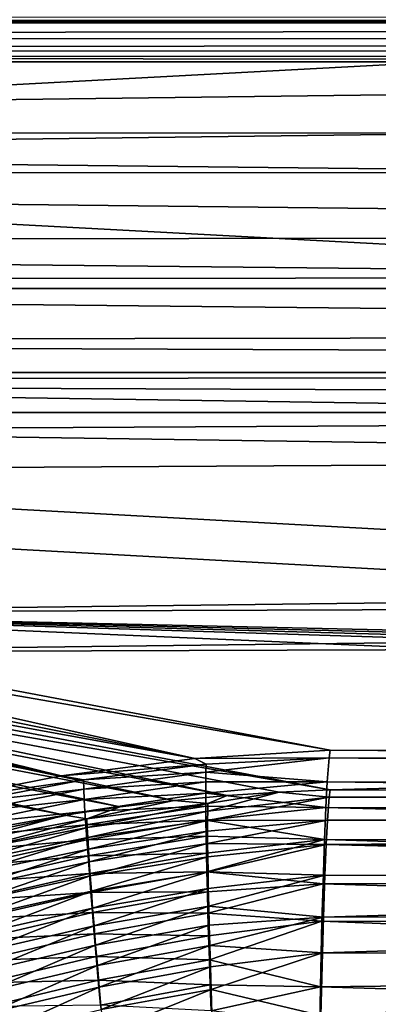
# Model space of a CAD drawing. Header units: metres. Extents: x -901 to 901, y -486 to 401.
# Tile 145 of 256: x -459 to -433, y 267 to 340. Entities that reach past the tile are written whole.
import ezdxf

# ---------------------------------------------------------------- set-up
doc = ezdxf.new("R2010")
doc.units = ezdxf.units.M

msp = doc.modelspace()

# ---------------------------------------------------------------- linework, layer by layer
at = {"layer": 'top0'}
for points in [[(-0.734328, 389.60788, -0.803848), (-700.734314, 389.60788, -0.803848), (-0.734328, 339.827301, -29.544678)], [(-700.734314, 389.60788, -0.803848), (-699.821045, 339.827301, -29.544678), (-0.734328, 339.827301, -29.544678)], [(-0.734328, 340.140503, -33.411907), (-699.821045, 339.873474, -34.248688), (-699.821045, 340.363281, -33.032032)], [(-0.734328, 340.140503, -33.411907), (-0.734328, 339.873474, -34.248688), (-699.821045, 339.873474, -34.248688)], [(-665.332031, 331.521759, -87.090416), (-699.821045, 339.873474, -34.248688), (-0.734328, 339.873474, -34.248688)], [(-665.332031, 331.521759, -87.090416), (-0.734328, 339.873474, -34.248688), (-0.734328, 331.785187, -85.375465)], [(-0.734328, 338.448273, -30.640034), (-0.734328, 339.827301, -29.544678), (-699.821045, 338.761719, -30.328711)], [(-699.821045, 338.761719, -30.328711), (-0.734328, 339.827301, -29.544678), (-699.821045, 339.827301, -29.544678)], [(-699.821045, 337.89444, -31.327679), (-0.734328, 338.448273, -30.640034), (-699.821045, 338.761719, -30.328711)], [(-0.734328, 337.447784, -32.089329), (-0.734328, 338.448273, -30.640034), (-699.821045, 337.89444, -31.327679)], [(-699.821045, 337.267792, -32.492775), (-0.734328, 337.447784, -32.089329), (-699.821045, 337.89444, -31.327679)], [(-0.734328, 336.912384, -33.767075), (-0.734328, 337.447784, -32.089329), (-699.821045, 337.267792, -32.492775)], [(-699.821045, 336.912384, -33.767075), (-0.734328, 336.912384, -33.767075), (-699.821045, 337.267792, -32.492775)], [(-0.734328, 336.912384, -33.767075), (-699.821045, 336.912384, -33.767075), (-665.351807, 328.560974, -86.605949)], [(-665.351807, 328.560974, -86.605949), (-0.734328, 328.819641, -84.922119), (-0.734328, 336.912384, -33.767075)], [(-0.734328, 324.140137, -136.572845), (-665.332031, 331.521759, -87.090416), (-0.734328, 331.785187, -85.375465)], [(-630.377197, 323.53772, -140.740814), (-665.332031, 331.521759, -87.090416), (-0.734328, 324.140137, -136.572845)], [(-0.734328, 321.170319, -136.148438), (-0.734328, 328.819641, -84.922119), (-665.351807, 328.560974, -86.605949)], [(-630.41095, 320.575531, -140.263382), (-0.734328, 321.170319, -136.148438), (-665.351807, 328.560974, -86.605949)], [(-0.734328, 316.939209, -187.835037), (-630.377197, 323.53772, -140.740814), (-0.734328, 324.140137, -136.572845)], [(-595.426453, 316.041077, -194.464172), (-630.377197, 323.53772, -140.740814), (-0.734328, 316.939209, -187.835037)], [(-0.734328, 313.965668, -187.437561), (-0.734328, 321.170319, -136.148438), (-630.41095, 320.575531, -140.263382)], [(-595.473328, 313.077728, -193.991104), (-0.734328, 313.965668, -187.437561), (-630.41095, 320.575531, -140.263382)], [(-0.734328, 313.707611, -211.955231), (-595.426453, 316.041077, -194.464172), (-0.734328, 316.939209, -187.835037)], [(-0.734328, 313.707611, -211.955231), (-584.056824, 313.707733, -211.954468), (-595.426453, 316.041077, -194.464172)], [(-0.734328, 310.733368, -211.562912), (-0.734328, 313.965668, -187.437561), (-595.473328, 313.077728, -193.991104)], [(-350.277679, 310.183228, -239.156265), (-584.056824, 313.707733, -211.954468), (-0.734328, 313.707611, -211.955231)], [(-560.476746, 309.032806, -248.254044), (-584.056824, 313.707733, -211.954468), (-350.277679, 310.183228, -239.156265)], [(-584.056824, 310.73349, -211.562149), (-0.734328, 310.733368, -211.562912), (-595.473328, 313.077728, -193.991104)], [(-560.523621, 306.053986, -247.80101), (-350.277679, 307.274475, -238.791992), (-584.056824, 310.73349, -211.562149)], [(-350.277679, 307.274475, -238.791992), (-0.734328, 310.733368, -211.562912), (-584.056824, 310.73349, -211.562149)], [(-350.277679, 310.183228, -239.156265), (-350.277679, 297.508423, -341.914429), (-560.476746, 309.032806, -248.254044)], [(-350.277679, 297.508423, -341.914429), (-490.559723, 295.788666, -355.920624), (-560.476746, 309.032806, -248.254044)], [(-350.277679, 294.524323, -341.557617), (-350.277679, 307.274475, -238.791992), (-560.523621, 306.053986, -247.80101)], [(-490.579742, 292.788635, -355.518707), (-350.277679, 294.524323, -341.557617), (-560.523621, 306.053986, -247.80101)], [(-350.277679, 297.508423, -341.914429), (-0.734328, 297.508423, -341.914429), (-490.559723, 295.788666, -355.920624)], [(-0.734328, 297.508423, -341.914429), (-0.734328, 284.889893, -444.684113), (-490.559723, 295.788666, -355.920624)], [(-495.009674, 295.741791, -355.867035), (-446.278656, 284.873779, -441.943024), (-499.455353, 295.587982, -355.813049)], [(-490.559723, 295.788666, -355.920624), (-436.16037, 285.503845, -439.683838), (-495.009674, 295.741791, -355.867035)], [(-436.16037, 285.503845, -439.683838), (-446.278656, 284.873779, -441.943024), (-495.009674, 295.741791, -355.867035)], [(-490.559723, 295.788666, -355.920624), (-0.734328, 284.889893, -444.684113), (-51.480598, 284.889893, -444.684113)], [(-51.480598, 284.889893, -444.684113), (-99.57016, 284.905273, -444.558716), (-490.559723, 295.788666, -355.920624)], [(-99.57016, 284.905273, -444.558716), (-147.658585, 284.948761, -444.20462), (-490.559723, 295.788666, -355.920624)], [(-490.559723, 295.788666, -355.920624), (-147.658585, 284.948761, -444.20462), (-243.830444, 285.09613, -443.004456)], [(-243.830444, 285.09613, -443.004456), (-436.16037, 285.503845, -439.683838), (-490.559723, 295.788666, -355.920624)], [(-456.245483, 283.58139, -444.066681), (-508.323181, 294.959656, -355.704041), (-503.894073, 295.327271, -355.758698)], [(-446.278656, 284.873779, -441.943024), (-503.894073, 295.327271, -355.758698), (-499.455353, 295.587982, -355.813049)], [(-446.278656, 284.873779, -441.943024), (-456.245483, 283.58139, -444.066681), (-503.894073, 295.327271, -355.758698)], [(-508.323181, 294.959656, -355.704041), (-456.245483, 283.58139, -444.066681), (-512.740112, 294.48526, -355.649139)], [(-456.245483, 283.58139, -444.066681), (-466.016052, 281.670502, -446.044952), (-512.740112, 294.48526, -355.649139)], [(-0.734328, 294.453064, -341.548859), (-350.277679, 294.524323, -341.557617), (-490.579742, 292.788635, -355.518707)], [(-436.16037, 282.526184, -439.318207), (-0.734328, 294.453064, -341.548859), (-490.579742, 292.788635, -355.518707)], [(-0.734328, 281.912231, -444.318481), (-0.734328, 294.453064, -341.548859), (-436.16037, 282.526184, -439.318207)], [(-499.262665, 292.634552, -355.324463), (-443.851227, 282.113922, -440.986816), (-494.922607, 292.776733, -355.422913)], [(-436.16037, 282.526184, -439.318207), (-490.579742, 292.788635, -355.518707), (-494.922607, 292.776733, -355.422913)], [(-443.851227, 282.113922, -440.986816), (-439.969177, 282.372925, -440.151886), (-494.922607, 292.776733, -355.422913)], [(-494.922607, 292.776733, -355.422913), (-439.969177, 282.372925, -440.151886), (-436.16037, 282.526184, -439.318207)], [(-512.246155, 291.587463, -355.031403), (-455.971893, 280.640747, -443.491974), (-507.927399, 292.039734, -355.128662)], [(-507.927399, 292.039734, -355.128662), (-451.84906, 281.2547, -442.657562), (-503.598602, 292.388824, -355.226379)], [(-455.971893, 280.640747, -443.491974), (-451.84906, 281.2547, -442.657562), (-507.927399, 292.039734, -355.128662)], [(-503.598602, 292.388824, -355.226379), (-447.810059, 281.743347, -441.822235), (-499.262665, 292.634552, -355.324463)], [(-451.84906, 281.2547, -442.657562), (-447.810059, 281.743347, -441.822235), (-503.598602, 292.388824, -355.226379)], [(-447.810059, 281.743347, -441.822235), (-443.851227, 282.113922, -440.986816), (-499.262665, 292.634552, -355.324463)], [(-460.133179, 279.902985, -444.314972), (-455.971893, 280.640747, -443.491974), (-512.246155, 291.587463, -355.031403)], [(-446.278656, 284.873779, -441.943024), (-436.16037, 285.503845, -439.683838), (-436.232239, 284.926239, -443.441681)], [(-436.232239, 284.926239, -443.441681), (-436.16037, 285.503845, -439.683838), (-243.715302, 284.163269, -448.52597)], [(-436.16037, 285.503845, -439.683838), (-243.830444, 285.09613, -443.004456), (-243.715302, 284.163269, -448.52597)], [(-456.245483, 283.58139, -444.066681), (-446.278656, 284.873779, -441.943024), (-445.421753, 284.458099, -444.445465)], [(-446.278656, 284.873779, -441.943024), (-436.232239, 284.926239, -443.441681), (-445.421753, 284.458099, -444.445465)], [(-445.421753, 284.458099, -444.445465), (-436.232239, 284.926239, -443.441681), (-445.4375, 283.848755, -447.119324)], [(-445.4375, 283.848755, -447.119324), (-436.232239, 284.926239, -443.441681), (-436.372101, 283.138306, -450.674438)], [(-436.372101, 283.138306, -450.674438), (-436.232239, 284.926239, -443.441681), (-243.79866, 282.737122, -453.956512)], [(-436.232239, 284.926239, -443.441681), (-243.715302, 284.163269, -448.52597), (-243.79866, 282.737122, -453.956512)], [(-456.245483, 283.58139, -444.066681), (-445.421753, 284.458099, -444.445465), (-454.592987, 283.273041, -446.335358)], [(-454.592987, 283.273041, -446.335358), (-445.421753, 284.458099, -444.445465), (-445.4375, 283.848755, -447.119324)], [(-466.016052, 281.670502, -446.044952), (-456.245483, 283.58139, -444.066681), (-454.592987, 283.273041, -446.335358)], [(-466.016052, 281.670502, -446.044952), (-454.592987, 283.273041, -446.335358), (-463.670349, 281.548553, -448.119812)], [(-463.670349, 281.548553, -448.119812), (-454.592987, 283.273041, -446.335358), (-454.566132, 282.595795, -448.923615)], [(-454.592987, 283.273041, -446.335358), (-445.4375, 283.848755, -447.119324), (-454.566132, 282.595795, -448.923615)], [(-454.566132, 282.595795, -448.923615), (-445.4375, 283.848755, -447.119324), (-445.446747, 283.122101, -449.768127)], [(-445.4375, 283.848755, -447.119324), (-436.372101, 283.138306, -450.674438), (-445.446747, 283.122101, -449.768127)], [(-463.670349, 281.548553, -448.119812), (-454.566132, 282.595795, -448.923615), (-463.594757, 280.81427, -450.624908)], [(-463.594757, 280.81427, -450.624908), (-454.566132, 282.595795, -448.923615), (-454.526917, 281.808319, -451.484436)], [(-454.566132, 282.595795, -448.923615), (-445.446747, 283.122101, -449.768127), (-454.526917, 281.808319, -451.484436)], [(-454.526917, 281.808319, -451.484436), (-445.446747, 283.122101, -449.768127), (-445.449524, 282.28009, -452.385956)], [(-445.446747, 283.122101, -449.768127), (-436.372101, 283.138306, -450.674438), (-445.449524, 282.28009, -452.385956)], [(-445.449524, 282.28009, -452.385956), (-436.372101, 283.138306, -450.674438), (-436.476196, 281.219116, -455.983551)], [(-436.16037, 282.526184, -439.318207), (-439.969177, 282.372925, -440.151886), (-436.228851, 281.975739, -442.898834)], [(-436.476196, 281.219116, -455.983551), (-436.372101, 283.138306, -450.674438), (-243.880829, 280.831604, -459.247711)], [(-436.372101, 283.138306, -450.674438), (-243.79866, 282.737122, -453.956512), (-243.880829, 280.831604, -459.247711)], [(-243.616119, 282.115753, -442.661072), (-436.16037, 282.526184, -439.318207), (-436.228851, 281.975739, -442.898834)], [(-243.616119, 282.115753, -442.661072), (-0.734328, 281.912231, -444.318481), (-436.16037, 282.526184, -439.318207)], [(-463.594757, 280.81427, -450.624908), (-454.526917, 281.808319, -451.484436), (-463.50177, 279.976593, -453.100586)], [(-463.50177, 279.976593, -453.100586), (-454.526917, 281.808319, -451.484436), (-454.475433, 280.912506, -454.012299)], [(-454.526917, 281.808319, -451.484436), (-445.449524, 282.28009, -452.385956), (-454.475433, 280.912506, -454.012299)], [(-454.475433, 280.912506, -454.012299), (-445.449524, 282.28009, -452.385956), (-445.44574, 281.324493, -454.966858)], [(-445.288177, 281.520111, -443.853363), (-447.810059, 281.743347, -441.822235), (-454.328491, 280.363098, -445.652985)], [(-447.810059, 281.743347, -441.822235), (-451.84906, 281.2547, -442.657562), (-454.328491, 280.363098, -445.652985)], [(-445.288177, 281.520111, -443.853363), (-443.851227, 282.113922, -440.986816), (-447.810059, 281.743347, -441.822235)], [(-445.449524, 282.28009, -452.385956), (-436.476196, 281.219116, -455.983551), (-445.44574, 281.324493, -454.966858)], [(-436.361969, 280.273926, -449.782715), (-436.228851, 281.975739, -442.898834), (-445.311676, 280.247589, -448.920715)], [(-436.228851, 281.975739, -442.898834), (-445.30304, 280.939667, -446.398956), (-445.311676, 280.247589, -448.920715)], [(-439.969177, 282.372925, -440.151886), (-445.30304, 280.939667, -446.398956), (-436.228851, 281.975739, -442.898834)], [(-445.30304, 280.939667, -446.398956), (-439.969177, 282.372925, -440.151886), (-445.288177, 281.520111, -443.853363)], [(-439.969177, 282.372925, -440.151886), (-443.851227, 282.113922, -440.986816), (-445.288177, 281.520111, -443.853363)], [(-436.228851, 281.975739, -442.898834), (-436.361969, 280.273926, -449.782715), (-243.720795, 281.230316, -447.895966)], [(-243.720795, 281.230316, -447.895966), (-243.616119, 282.115753, -442.661072), (-436.228851, 281.975739, -442.898834)], [(-454.328491, 280.363098, -445.652985), (-451.84906, 281.2547, -442.657562), (-455.971893, 280.640747, -443.491974)], [(-454.475433, 280.912506, -454.012299), (-445.44574, 281.324493, -454.966858), (-454.411835, 279.910217, -456.50177)], [(-454.411835, 279.910217, -456.50177), (-445.44574, 281.324493, -454.966858), (-445.435455, 280.257233, -457.504822)], [(-445.288177, 281.520111, -443.853363), (-454.328491, 280.363098, -445.652985), (-454.302612, 279.717865, -448.116852)], [(-445.30304, 280.939667, -446.398956), (-445.288177, 281.520111, -443.853363), (-454.302612, 279.717865, -448.116852)], [(-445.44574, 281.324493, -454.966858), (-436.476196, 281.219116, -455.983551), (-445.435455, 280.257233, -457.504822)], [(-445.435455, 280.257233, -457.504822), (-436.476196, 281.219116, -455.983551), (-436.577698, 278.829712, -461.098785)], [(-436.577698, 278.829712, -461.098785), (-436.476196, 281.219116, -455.983551), (-340.261688, 278.630859, -462.819794)], [(-436.476196, 281.219116, -455.983551), (-243.880829, 280.831604, -459.247711), (-340.261688, 278.630859, -462.819794)], [(-436.361969, 280.273926, -449.782715), (-243.800171, 279.872437, -453.06662), (-243.720795, 281.230316, -447.895966)], [(-463.50177, 279.976593, -453.100586), (-454.475433, 280.912506, -454.012299), (-463.391602, 279.037476, -455.541809)], [(-463.391602, 279.037476, -455.541809), (-454.475433, 280.912506, -454.012299), (-454.411835, 279.910217, -456.50177)], [(-454.328491, 280.363098, -445.652985), (-455.971893, 280.640747, -443.491974), (-463.276154, 278.674255, -447.351044)], [(-455.971893, 280.640747, -443.491974), (-460.133179, 279.902985, -444.314972), (-463.276154, 278.674255, -447.351044)], [(-454.328491, 280.363098, -445.652985), (-463.276154, 278.674255, -447.351044), (-463.203735, 277.97464, -449.735535)], [(-454.302612, 279.717865, -448.116852), (-454.328491, 280.363098, -445.652985), (-463.203735, 277.97464, -449.735535)], [(-454.411835, 279.910217, -456.50177), (-445.435455, 280.257233, -457.504822), (-454.336212, 278.803345, -458.947357)], [(-454.336212, 278.803345, -458.947357), (-445.435455, 280.257233, -457.504822), (-445.41864, 279.080139, -459.993927)], [(-445.30304, 280.939667, -446.398956), (-454.302612, 279.717865, -448.116852), (-454.264923, 278.967712, -450.554535)], [(-445.311676, 280.247589, -448.920715), (-445.30304, 280.939667, -446.398956), (-454.264923, 278.967712, -450.554535)], [(-445.435455, 280.257233, -457.504822), (-436.577698, 278.829712, -461.098785), (-445.41864, 279.080139, -459.993927)], [(-445.310333, 278.535645, -453.869995), (-436.361969, 280.273926, -449.782715), (-445.314117, 279.445679, -451.412964)], [(-436.361969, 280.273926, -449.782715), (-445.311676, 280.247589, -448.920715), (-445.314117, 279.445679, -451.412964)], [(-436.46106, 278.446564, -454.837769), (-436.361969, 280.273926, -449.782715), (-445.310333, 278.535645, -453.869995)], [(-436.361969, 280.273926, -449.782715), (-436.46106, 278.446564, -454.837769), (-243.800171, 279.872437, -453.06662)], [(-463.391602, 279.037476, -455.541809), (-454.411835, 279.910217, -456.50177), (-463.264465, 277.998749, -457.943542)], [(-463.264465, 277.998749, -457.943542), (-454.411835, 279.910217, -456.50177), (-454.336212, 278.803345, -458.947357)], [(-454.302612, 279.717865, -448.116852), (-463.203735, 277.97464, -449.735535), (-463.114685, 277.176666, -452.091949)], [(-454.264923, 278.967712, -450.554535), (-454.302612, 279.717865, -448.116852), (-463.114685, 277.176666, -452.091949)], [(-445.311676, 280.247589, -448.920715), (-454.264923, 278.967712, -450.554535), (-454.215576, 278.114471, -452.960876)], [(-445.314117, 279.445679, -451.412964), (-445.311676, 280.247589, -448.920715), (-454.215576, 278.114471, -452.960876)], [(-436.46106, 278.446564, -454.837769), (-243.878418, 278.058105, -458.104614), (-243.800171, 279.872437, -453.06662)], [(-463.264465, 277.998749, -457.943542), (-454.336212, 278.803345, -458.947357), (-463.120575, 276.862305, -460.30072)], [(-463.120575, 276.862305, -460.30072), (-454.336212, 278.803345, -458.947357), (-454.248627, 277.593811, -461.343567)], [(-454.264923, 278.967712, -450.554535), (-463.114685, 277.176666, -452.091949), (-463.009216, 276.282104, -454.415588)], [(-454.215576, 278.114471, -452.960876), (-454.264923, 278.967712, -450.554535), (-463.009216, 276.282104, -454.415588)], [(-454.336212, 278.803345, -458.947357), (-445.41864, 279.080139, -459.993927), (-454.248627, 277.593811, -461.343567)], [(-454.248627, 277.593811, -461.343567), (-445.41864, 279.080139, -459.993927), (-445.395264, 277.795074, -462.428162)], [(-454.215576, 278.114471, -452.960876), (-454.154602, 277.159882, -455.330627), (-445.314117, 279.445679, -451.412964)], [(-454.154602, 277.159882, -455.330627), (-445.310333, 278.535645, -453.869995), (-445.314117, 279.445679, -451.412964)], [(-445.41864, 279.080139, -459.993927), (-436.577698, 278.829712, -461.098785), (-445.395264, 277.795074, -462.428162)], [(-445.395264, 277.795074, -462.428162), (-436.577698, 278.829712, -461.098785), (-445.365356, 276.404144, -464.801971)], [(-445.365356, 276.404144, -464.801971), (-436.577698, 278.829712, -461.098785), (-436.690247, 275.525116, -466.688812)], [(-436.690247, 275.525116, -466.688812), (-436.577698, 278.829712, -461.098785), (-340.352875, 275.800964, -467.68927)], [(-436.577698, 278.829712, -461.098785), (-340.261688, 278.630859, -462.819794), (-340.352875, 275.800964, -467.68927)], [(-463.009216, 276.282104, -454.415588), (-462.887573, 275.292816, -456.701569), (-454.215576, 278.114471, -452.960876)], [(-462.887573, 275.292816, -456.701569), (-454.154602, 277.159882, -455.330627), (-454.215576, 278.114471, -452.960876)], [(-445.310333, 278.535645, -453.869995), (-454.154602, 277.159882, -455.330627), (-454.082153, 276.105774, -457.6586)], [(-445.300323, 277.519318, -456.286194), (-445.310333, 278.535645, -453.869995), (-454.082153, 276.105774, -457.6586)], [(-445.300323, 277.519318, -456.286194), (-436.46106, 278.446564, -454.837769), (-445.310333, 278.535645, -453.869995)], [(-436.46106, 278.446564, -454.837769), (-445.300323, 277.519318, -456.286194), (-445.284058, 276.398407, -458.655853)], [(-436.557739, 276.171509, -459.708191), (-436.46106, 278.446564, -454.837769), (-445.284058, 276.398407, -458.655853)], [(-436.46106, 278.446564, -454.837769), (-436.557739, 276.171509, -459.708191), (-340.249023, 275.971924, -461.430573)], [(-243.878418, 278.058105, -458.104614), (-436.46106, 278.446564, -454.837769), (-340.249023, 275.971924, -461.430573)], [(-463.120575, 276.862305, -460.30072), (-454.248627, 277.593811, -461.343567), (-462.960175, 275.630096, -462.608337)], [(-462.960175, 275.630096, -462.608337), (-454.248627, 277.593811, -461.343567), (-454.149261, 276.283508, -463.684967)], [(-454.248627, 277.593811, -461.343567), (-445.395264, 277.795074, -462.428162), (-454.149261, 276.283508, -463.684967)], [(-454.149261, 276.283508, -463.684967), (-445.395264, 277.795074, -462.428162), (-445.365356, 276.404144, -464.801971)], [(-445.300323, 277.519318, -456.286194), (-454.082153, 276.105774, -457.6586), (-453.998322, 274.953949, -459.939545)], [(-445.284058, 276.398407, -458.655853), (-445.300323, 277.519318, -456.286194), (-453.998322, 274.953949, -459.939545)], [(-454.154602, 277.159882, -455.330627), (-462.887573, 275.292816, -456.701569), (-462.749939, 274.210541, -458.94516)], [(-454.082153, 276.105774, -457.6586), (-454.154602, 277.159882, -455.330627), (-462.749939, 274.210541, -458.94516)], [(-462.960175, 275.630096, -462.608337), (-454.149261, 276.283508, -463.684967), (-462.783447, 274.303986, -464.861359)], [(-462.783447, 274.303986, -464.861359), (-454.149261, 276.283508, -463.684967), (-454.038177, 274.874512, -465.966339)], [(-454.082153, 276.105774, -457.6586), (-462.749939, 274.210541, -458.94516), (-462.596527, 273.03714, -461.141571)], [(-453.998322, 274.953949, -459.939545), (-454.082153, 276.105774, -457.6586), (-462.596527, 273.03714, -461.141571)], [(-454.149261, 276.283508, -463.684967), (-445.365356, 276.404144, -464.801971), (-454.038177, 274.874512, -465.966339)], [(-454.038177, 274.874512, -465.966339), (-445.365356, 276.404144, -464.801971), (-445.32901, 274.910522, -467.111084)], [(-445.284058, 276.398407, -458.655853), (-453.998322, 274.953949, -459.939545), (-453.903229, 273.706207, -462.168304)], [(-445.261566, 275.174774, -460.973297), (-445.284058, 276.398407, -458.655853), (-453.903229, 273.706207, -462.168304)], [(-445.365356, 276.404144, -464.801971), (-436.690247, 275.525116, -466.688812), (-445.32901, 274.910522, -467.111084)], [(-436.557739, 276.171509, -459.708191), (-445.284058, 276.398407, -458.655853), (-445.261566, 275.174774, -460.973297)], [(-445.232819, 273.850342, -463.233154), (-436.557739, 276.171509, -459.708191), (-445.261566, 275.174774, -460.973297)], [(-436.664856, 273.025513, -465.030121), (-436.557739, 276.171509, -459.708191), (-445.232819, 273.850342, -463.233154)], [(-340.249023, 275.971924, -461.430573), (-436.557739, 276.171509, -459.708191), (-436.664856, 273.025513, -465.030121)], [(-340.249023, 275.971924, -461.430573), (-436.664856, 273.025513, -465.030121), (-340.335846, 273.277435, -466.067047)], [(-445.261566, 275.174774, -460.973297), (-453.903229, 273.706207, -462.168304), (-453.796936, 272.364563, -464.339935)], [(-453.796936, 272.364563, -464.339935), (-445.232819, 273.850342, -463.233154), (-445.261566, 275.174774, -460.973297)], [(-445.32901, 274.910522, -467.111084), (-436.690247, 275.525116, -466.688812), (-445.286285, 273.317566, -469.351654)], [(-436.690247, 275.525116, -466.688812), (-436.769562, 272.730377, -470.571411), (-445.286285, 273.317566, -469.351654)], [(-436.769562, 272.730377, -470.571411), (-436.690247, 275.525116, -466.688812), (-340.440094, 272.546661, -472.281403)], [(-436.690247, 275.525116, -466.688812), (-340.352875, 275.800964, -467.68927), (-340.440094, 272.546661, -472.281403)], [(-462.783447, 274.303986, -464.861359), (-454.038177, 274.874512, -465.966339), (-462.590698, 272.886017, -467.055023)], [(-453.998322, 274.953949, -459.939545), (-462.596527, 273.03714, -461.141571), (-462.427582, 271.774384, -463.28598)], [(-462.590698, 272.886017, -467.055023), (-454.038177, 274.874512, -465.966339), (-453.91568, 273.369812, -468.183899)], [(-453.903229, 273.706207, -462.168304), (-453.998322, 274.953949, -459.939545), (-462.427582, 271.774384, -463.28598)], [(-454.038177, 274.874512, -465.966339), (-445.32901, 274.910522, -467.111084), (-453.91568, 273.369812, -468.183899)], [(-453.91568, 273.369812, -468.183899), (-445.32901, 274.910522, -467.111084), (-445.286285, 273.317566, -469.351654)], [(-453.903229, 273.706207, -462.168304), (-462.427582, 271.774384, -463.28598), (-462.243286, 270.424255, -465.373871)], [(-453.903229, 273.706207, -462.168304), (-462.243286, 270.424255, -465.373871), (-453.796936, 272.364563, -464.339935)], [(-445.232819, 273.850342, -463.233154), (-453.796936, 272.364563, -464.339935), (-453.679749, 270.931824, -466.450775)], [(-445.197937, 272.428131, -465.431458), (-445.232819, 273.850342, -463.233154), (-453.679749, 270.931824, -466.450775)], [(-445.197937, 272.428131, -465.431458), (-436.664856, 273.025513, -465.030121), (-445.232819, 273.850342, -463.233154)], [(-453.91568, 273.369812, -468.183899), (-462.382263, 271.379089, -469.185822), (-462.590698, 272.886017, -467.055023)], [(-453.782043, 271.772644, -470.334076), (-462.382263, 271.379089, -469.185822), (-453.91568, 273.369812, -468.183899)], [(-445.286285, 273.317566, -469.351654), (-453.782043, 271.772644, -470.334076), (-453.91568, 273.369812, -468.183899)], [(-453.782043, 271.772644, -470.334076), (-445.286285, 273.317566, -469.351654), (-445.237335, 271.628632, -471.519806)], [(-445.286285, 273.317566, -469.351654), (-436.769562, 272.730377, -470.571411), (-445.237335, 271.628632, -471.519806)], [(-436.664856, 273.025513, -465.030121), (-445.197937, 272.428131, -465.431458), (-445.156952, 270.911377, -467.564484)], [(-436.740387, 270.364105, -468.727539), (-436.664856, 273.025513, -465.030121), (-445.156952, 270.911377, -467.564484)], [(-340.335846, 273.277435, -466.067047), (-436.664856, 273.025513, -465.030121), (-436.740387, 270.364105, -468.727539)], [(-340.418884, 270.178894, -470.439423), (-340.335846, 273.277435, -466.067047), (-436.740387, 270.364105, -468.727539)], [(-453.796936, 272.364563, -464.339935), (-462.243286, 270.424255, -465.373871), (-462.044067, 268.989441, -467.401947)], [(-453.679749, 270.931824, -466.450775), (-453.796936, 272.364563, -464.339935), (-462.044067, 268.989441, -467.401947)], [(-445.197937, 272.428131, -465.431458), (-453.679749, 270.931824, -466.450775), (-453.55191, 269.411072, -468.497498)], [(-445.156952, 270.911377, -467.564484), (-445.197937, 272.428131, -465.431458), (-453.55191, 269.411072, -468.497498)], [(-445.237335, 271.628632, -471.519806), (-436.769562, 272.730377, -470.571411), (-445.182251, 269.847168, -473.611664)], [(-445.182251, 269.847168, -473.611664), (-436.769562, 272.730377, -470.571411), (-436.885895, 267.807922, -476.166229)], [(-436.885895, 267.807922, -476.166229), (-436.769562, 272.730377, -470.571411), (-340.522736, 268.896362, -476.562286)], [(-436.769562, 272.730377, -470.571411), (-340.440094, 272.546661, -472.281403), (-340.522736, 268.896362, -476.562286)], [(-462.382263, 271.379089, -469.185822), (-453.782043, 271.772644, -470.334076), (-462.158661, 269.786163, -471.250549)], [(-462.158661, 269.786163, -471.250549), (-453.782043, 271.772644, -470.334076), (-453.637512, 270.086151, -472.413391)], [(-453.782043, 271.772644, -470.334076), (-445.237335, 271.628632, -471.519806), (-453.637512, 270.086151, -472.413391)], [(-453.637512, 270.086151, -472.413391), (-445.237335, 271.628632, -471.519806), (-445.182251, 269.847168, -473.611664)], [(-453.679749, 270.931824, -466.450775), (-462.044067, 268.989441, -467.401947), (-461.830322, 267.472809, -469.367096)], [(-453.55191, 269.411072, -468.497498), (-453.679749, 270.931824, -466.450775), (-461.830322, 267.472809, -469.367096)], [(-453.55191, 269.411072, -468.497498), (-453.413696, 267.805359, -470.476746), (-445.156952, 270.911377, -467.564484)], [(-453.413696, 267.805359, -470.476746), (-445.110046, 269.303314, -469.628571), (-445.156952, 270.911377, -467.564484)], [(-445.156952, 270.911377, -467.564484), (-445.110046, 269.303314, -469.628571), (-436.740387, 270.364105, -468.727539)], [(-462.158661, 269.786163, -471.250549), (-453.637512, 270.086151, -472.413391), (-461.920258, 268.110291, -473.246002)], [(-461.920258, 268.110291, -473.246002), (-453.637512, 270.086151, -472.413391), (-453.482391, 268.313568, -474.418274)], [(-453.637512, 270.086151, -472.413391), (-445.182251, 269.847168, -473.611664), (-453.482391, 268.313568, -474.418274)], [(-445.110046, 269.303314, -469.628571), (-445.057251, 267.607117, -471.619995), (-436.740387, 270.364105, -468.727539)], [(-436.740387, 270.364105, -468.727539), (-445.057251, 267.607117, -471.619995), (-436.851135, 265.679199, -474.052582)], [(-340.418884, 270.178894, -470.439423), (-436.740387, 270.364105, -468.727539), (-436.851135, 265.679199, -474.052582)], [(-340.497589, 266.703278, -474.515442), (-340.418884, 270.178894, -470.439423), (-436.851135, 265.679199, -474.052582)], [(-461.830322, 267.472809, -469.367096), (-461.602509, 265.877258, -471.266296), (-453.55191, 269.411072, -468.497498)], [(-461.602509, 265.877258, -471.266296), (-453.413696, 267.805359, -470.476746), (-453.55191, 269.411072, -468.497498)], [(-453.482391, 268.313568, -474.418274), (-445.182251, 269.847168, -473.611664), (-445.121124, 267.976532, -475.623352)], [(-453.413696, 267.805359, -470.476746), (-453.265381, 266.117676, -472.385132), (-445.110046, 269.303314, -469.628571)], [(-453.265381, 266.117676, -472.385132), (-445.057251, 267.607117, -471.619995), (-445.110046, 269.303314, -469.628571)], [(-445.182251, 269.847168, -473.611664), (-436.885895, 267.807922, -476.166229), (-445.121124, 267.976532, -475.623352)], [(-436.885895, 267.807922, -476.166229), (-340.522736, 268.896362, -476.562286), (-340.600128, 264.878418, -480.498047)], [(-461.920258, 268.110291, -473.246002), (-453.482391, 268.313568, -474.418274), (-461.667511, 266.354431, -475.168915)], [(-461.667511, 266.354431, -475.168915), (-453.482391, 268.313568, -474.418274), (-453.316986, 266.458099, -476.345215)], [(-461.602509, 265.877258, -471.266296), (-461.360962, 264.205658, -473.096497), (-453.413696, 267.805359, -470.476746)], [(-461.360962, 264.205658, -473.096497), (-453.265381, 266.117676, -472.385132), (-453.413696, 267.805359, -470.476746)], [(-453.482391, 268.313568, -474.418274), (-445.121124, 267.976532, -475.623352), (-453.316986, 266.458099, -476.345215)], [(-453.316986, 266.458099, -476.345215), (-445.121124, 267.976532, -475.623352), (-445.054077, 266.020081, -477.550995)], [(-445.121124, 267.976532, -475.623352), (-436.885895, 267.807922, -476.166229), (-445.054077, 266.020081, -477.550995)], [(-445.054077, 266.020081, -477.550995), (-436.885895, 267.807922, -476.166229), (-436.941589, 265.041138, -478.792328)], [(-436.941589, 265.041138, -478.792328), (-436.885895, 267.807922, -476.166229), (-340.600128, 264.878418, -480.498047)], [(-445.057251, 267.607117, -471.619995), (-453.265381, 266.117676, -472.385132), (-453.107208, 264.351135, -474.21933)], [(-444.998718, 265.826019, -473.535126), (-445.057251, 267.607117, -471.619995), (-453.107208, 264.351135, -474.21933)], [(-445.057251, 267.607117, -471.619995), (-444.998718, 265.826019, -473.535126), (-436.851135, 265.679199, -474.052582)], [(-340.571289, 262.877625, -478.262878), (-340.497589, 266.703278, -474.515442), (-436.904175, 263.042816, -476.555054)], [(-340.497589, 266.703278, -474.515442), (-436.851135, 265.679199, -474.052582), (-436.904175, 263.042816, -476.555054)]]:
    msp.add_3dface(points, dxfattribs=at)
at = {"layer": 'top012'}
for points in [[(-745.137268, 339.999969, -540), (-369.990051, 339.999969, -540), (-745.137268, 319.999969, -540)], [(-369.990051, 339.999969, -540), (-369.990051, 320, -540), (-745.137268, 319.999969, -540)], [(-369.990051, 339.999969, -520), (-369.990051, 339.999969, -540), (-745.137268, 339.999969, -520)], [(-369.990051, 339.999969, -540), (-745.137268, 339.999969, -540), (-745.137268, 339.999969, -520)], [(-369.990051, 320, -520), (-369.990051, 339.999969, -520), (-745.137268, 339.999969, -520)], [(-369.990051, 320, -520), (-745.137268, 339.999969, -520), (-745.137268, 319.999969, -520)], [(-745.137268, 319.999969, -540), (-369.990051, 320, -540), (-745.137268, 319.999969, -520)], [(-369.990051, 320, -540), (-369.990051, 320, -520), (-745.137268, 319.999969, -520)]]:
    msp.add_3dface(points, dxfattribs=at)

doc.saveas('drawing.dxf')
